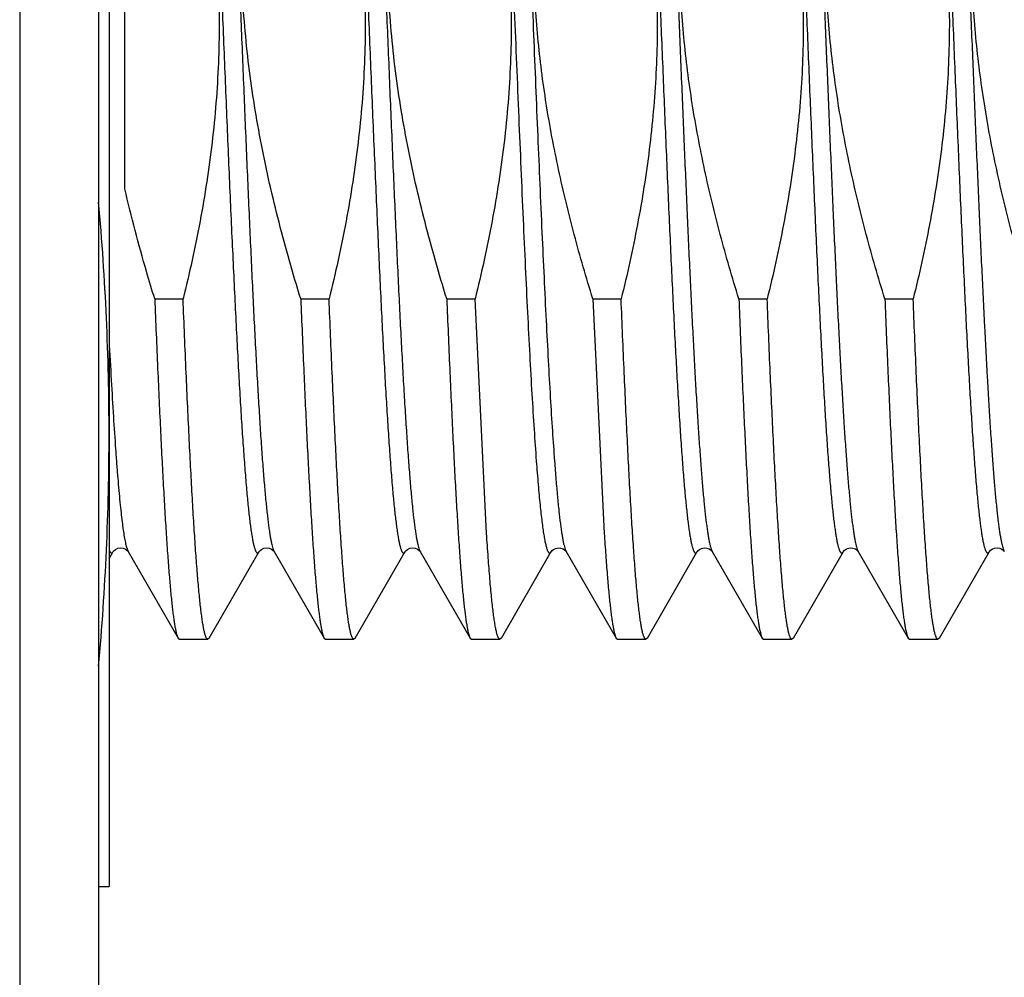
# Model space of a CAD drawing. Header units: inches. Extents: x 0.2 to 16.8, y 0.2 to 10.8.
# Tile 16 of 98: x 2.07 to 2.211, y 6.533 to 6.67. Entities that reach past the tile are written whole.
import ezdxf

# ---------------------------------------------------------------- set-up
doc = ezdxf.new("R2010")
doc.units = ezdxf.units.IN
doc.header["$LTSCALE"] = 0.935
doc.header["$MEASUREMENT"] = 0
doc.layers.get('0').update_dxf_attribs({"linetype": 'CONTINUOUS'})

msp = doc.modelspace()

# ---------------------------------------------------------------- linework, layer by layer
at = {"color": 7, "linetype": 'CONTINUOUS'}
for p, q in [((2.0702532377, 8.0764239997), (2.0702532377, 4.9744914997)), ((2.0815032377, 8.0659239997), (2.0815032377, 4.9744914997)), ((2.0830032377, 6.719554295), (2.0830032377, 6.5461914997)), ((2.0852532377, 6.6456668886), (2.0852532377, 6.7165012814)), ((2.0895183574, 6.6299748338), (2.093560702, 6.6299748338)), ((2.1103511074, 6.6299748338), (2.114393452, 6.6299748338)), ((2.1311838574, 6.6299748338), (2.135226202, 6.6299748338)), ((2.136858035, 6.5965346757), (2.135226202, 6.6299748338)), ((2.1520166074, 6.6299748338), (2.156058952, 6.6299748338)), ((2.1520166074, 6.6299748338), (2.1536484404, 6.5965346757)), ((2.1728493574, 6.6299748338), (2.176891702, 6.6299748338)), ((2.1936821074, 6.6299748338), (2.197724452, 6.6299748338)), ((2.0830032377, 6.5929082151), (2.0835969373, 6.5939340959)), ((2.0856925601, 6.5939875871), (2.0857283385, 6.5939340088)), ((2.0857282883, 6.5939340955), (2.0928549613, 6.5816169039)), ((2.0973030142, 6.5816169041), (2.1044296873, 6.5939340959)), ((2.1065253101, 6.5939875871), (2.1065610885, 6.5939340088)), ((2.1065610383, 6.5939340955), (2.1136877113, 6.5816169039)), ((2.1181357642, 6.5816169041), (2.1252624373, 6.5939340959)), ((2.1273580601, 6.5939875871), (2.1273938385, 6.5939340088)), ((2.1273937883, 6.5939340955), (2.1345204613, 6.5816169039)), ((2.1389685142, 6.5816169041), (2.1460951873, 6.5939340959)), ((2.1482265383, 6.5939340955), (2.1553532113, 6.5816169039)), ((2.1598012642, 6.5816169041), (2.1669279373, 6.5939340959)), ((2.1690592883, 6.5939340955), (2.1761859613, 6.5816169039)), ((2.1806340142, 6.5816169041), (2.1877606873, 6.5939340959)), ((2.1898920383, 6.5939340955), (2.1970187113, 6.5816169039)), ((2.2014667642, 6.5816169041), (2.2085934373, 6.5939340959)), ((2.210708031, 6.5939607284), (2.2107246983, 6.593934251)), ((2.0928549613, 6.5816169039), (2.0930578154, 6.5814414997)), ((2.0930578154, 6.5814414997), (2.09710016, 6.5814414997)), ((2.0973030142, 6.5816169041), (2.09710016, 6.5814414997)), ((2.1136877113, 6.5816169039), (2.1138905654, 6.5814414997)), ((2.1138905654, 6.5814414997), (2.11793291, 6.5814414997)), ((2.1181357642, 6.5816169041), (2.11793291, 6.5814414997)), ((2.1345204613, 6.5816169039), (2.1347233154, 6.5814414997)), ((2.1347233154, 6.5814414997), (2.13876566, 6.5814414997)), ((2.1389685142, 6.5816169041), (2.13876566, 6.5814414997)), ((2.1553532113, 6.5816169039), (2.1555560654, 6.5814414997)), ((2.1555560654, 6.5814414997), (2.15959841, 6.5814414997)), ((2.1598012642, 6.5816169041), (2.15959841, 6.5814414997)), ((2.1761859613, 6.5816169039), (2.1763888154, 6.5814414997)), ((2.1763888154, 6.5814414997), (2.18043116, 6.5814414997)), ((2.1806340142, 6.5816169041), (2.18043116, 6.5814414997)), ((2.1970187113, 6.5816169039), (2.1972215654, 6.5814414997)), ((2.1972215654, 6.5814414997), (2.20126391, 6.5814414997)), ((2.2014667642, 6.5816169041), (2.20126391, 6.5814414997)), ((2.0815032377, 6.5461914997), (2.0830032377, 6.5461914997))]:
    msp.add_line(p, q, dxfattribs=at)
at = {"color": 9, "linetype": 'CONTINUOUS'}
for p, q in [((2.0854815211, 6.5945849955), (2.0857060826, 6.5939742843)), ((2.1064272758, 6.5942312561), (2.1065610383, 6.5939341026)), ((2.2106513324, 6.5940809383), (2.2107246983, 6.5939342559))]:
    msp.add_line(p, q, dxfattribs=at)
at = {"color": 7, "linetype": 'CONTINUOUS'}
for points in [[(2.0835970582, 6.5939343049), (2.083626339, 6.5939789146), (2.0837225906, 6.5940917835), (2.0839185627, 6.5942525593), (2.0842310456, 6.5944078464), (2.0846139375, 6.5944814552), (2.0850056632, 6.5944353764), (2.0853513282, 6.5942875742)], [(2.0853513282, 6.5942875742), (2.0855748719, 6.5941189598), (2.0856925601, 6.5939875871)], [(2.1044298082, 6.5939343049), (2.104459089, 6.5939789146), (2.1045553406, 6.5940917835), (2.1047513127, 6.5942525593), (2.1050637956, 6.5944078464), (2.1054466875, 6.5944814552), (2.1058384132, 6.5944353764), (2.1061840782, 6.5942875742)], [(2.1061840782, 6.5942875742), (2.1064076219, 6.5941189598), (2.1065253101, 6.5939875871)], [(2.1252625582, 6.5939343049), (2.125291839, 6.5939789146), (2.1253880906, 6.5940917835), (2.1255840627, 6.5942525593), (2.1258965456, 6.5944078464), (2.1262794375, 6.5944814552), (2.1266711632, 6.5944353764), (2.1270168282, 6.5942875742)], [(2.1270168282, 6.5942875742), (2.1272403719, 6.5941189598), (2.1273580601, 6.5939875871)], [(2.1460952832, 6.5939342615), (2.1461189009, 6.5939708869), (2.1462073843, 6.5940779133), (2.1463949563, 6.5942376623), (2.1466995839, 6.5943971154), (2.1470753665, 6.5944794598), (2.1474559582, 6.5944475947), (2.1478061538, 6.5943125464), (2.1480490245, 6.5941411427), (2.1481762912, 6.5940066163), (2.148224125, 6.5939381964), (2.14822669, 6.5939338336)], [(2.1669280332, 6.5939342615), (2.1669516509, 6.5939708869), (2.1670401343, 6.5940779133), (2.1672277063, 6.5942376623), (2.1675323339, 6.5943971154), (2.1679081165, 6.5944794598), (2.1682887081, 6.5944475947), (2.1686389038, 6.5943125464), (2.1688817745, 6.5941411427), (2.1690090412, 6.5940066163), (2.169056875, 6.5939381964), (2.16905944, 6.5939338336)], [(2.1877607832, 6.5939342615), (2.1877844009, 6.5939708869), (2.1878728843, 6.5940779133), (2.1880604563, 6.5942376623), (2.1883650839, 6.5943971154), (2.1887408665, 6.5944794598), (2.1891214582, 6.5944475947), (2.1894716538, 6.5943125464), (2.1897145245, 6.5941411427), (2.1898417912, 6.5940066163), (2.189889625, 6.5939381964), (2.18989219, 6.5939338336)], [(2.2085932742, 6.5939338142), (2.20859685, 6.5939398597), (2.2086447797, 6.594008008), (2.2087670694, 6.5941376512), (2.2089960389, 6.5943025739), (2.2093284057, 6.5944386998), (2.2096985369, 6.5944817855), (2.210069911, 6.5944148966), (2.2103862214, 6.5942636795)], [(2.2103862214, 6.5942636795), (2.2105905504, 6.5941003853), (2.210691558, 6.593984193), (2.210708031, 6.5939607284)]]:
    msp.add_lwpolyline(points, dxfattribs=at)
for centre, radius, start, end in [((1.7068689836, 6.610368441), 0.3761355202, 0.0492108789, 5.0986937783), ((1.7068703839, 6.611014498), 0.376134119, 354.9015249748, 359.9507981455)]:
    msp.add_arc(centre, radius, start, end, dxfattribs=at)
at = {"color": 9, "linetype": 'CONTINUOUS'}
for centre, radius, start, end in [((2.0867819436, 6.5945425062), 0.0012166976, 207.841019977, 210.0033619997), ((2.1284428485, 6.5945399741), 0.0012114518, 207.9131293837, 210.0083054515)]:
    msp.add_arc(centre, radius, start, end, dxfattribs=at)
at = {"color": 7, "linetype": 'CONTINUOUS'}
for points, knots in [([(2.0904850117, 6.7195570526), (2.091591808, 6.715936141), (2.0936454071, 6.7086440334), (2.09570998, 6.6993997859), (2.0969951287, 6.6919355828), (2.0977610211, 6.6863063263), (2.0983158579, 6.6806522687), (2.098649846, 6.6749807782), (2.098757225, 6.6693004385), (2.0986368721, 6.6636203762), (2.0982923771, 6.6579495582), (2.0977316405, 6.652296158), (2.0969660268, 6.6466669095), (2.0956906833, 6.6392012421), (2.0944702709, 6.6336501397), (2.093560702, 6.6299748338)], [0, 0, 0, 0, 0.1249955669, 0.2499860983, 0.3124883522, 0.3749905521, 0.4374927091, 0.4999948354, 0.5624969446, 0.6249990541, 0.6875011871, 0.7500033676, 0.8125056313, 0.8750079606, 1, 1, 1, 1]), ([(2.1103511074, 6.6299748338), (2.109231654, 6.6335924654), (2.1071498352, 6.6408776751), (2.1050417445, 6.650113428), (2.103716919, 6.6575718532), (2.1029191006, 6.6631975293), (2.1023305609, 6.6688490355), (2.1019616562, 6.6745192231), (2.1018188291, 6.6801996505), (2.1019039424, 6.6858812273), (2.1022141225, 6.6915549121), (2.1027420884, 6.6972123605), (2.1034769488, 6.7028466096), (2.1047143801, 6.7103198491), (2.1059100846, 6.7158773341), (2.1068048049, 6.7195568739)], [0, 0, 0, 0, 0.124995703, 0.2499865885, 0.3124888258, 0.3749910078, 0.4374931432, 0.4999952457, 0.5624973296, 0.6249994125, 0.6875015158, 0.7500036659, 0.8125058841, 0.875008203, 1, 1, 1, 1]), ([(2.1113177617, 6.7195570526), (2.112424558, 6.715936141), (2.1144781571, 6.7086440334), (2.11654273, 6.6993997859), (2.1178278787, 6.6919355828), (2.118593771, 6.6863063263), (2.1191486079, 6.6806522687), (2.119482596, 6.6749807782), (2.119589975, 6.6693004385), (2.1194696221, 6.6636203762), (2.1191251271, 6.6579495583), (2.1185643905, 6.652296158), (2.1177987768, 6.6466669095), (2.1165234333, 6.6392012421), (2.1153030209, 6.6336501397), (2.114393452, 6.6299748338)], [0, 0, 0, 0, 0.1249955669, 0.2499860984, 0.3124883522, 0.3749905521, 0.4374927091, 0.4999948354, 0.5624969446, 0.6249990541, 0.687501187, 0.7500033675, 0.8125056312, 0.8750079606, 1, 1, 1, 1]), ([(2.1311838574, 6.6299748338), (2.130064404, 6.6335924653), (2.1279825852, 6.640877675), (2.1258744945, 6.6501134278), (2.1245496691, 6.657571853), (2.1237518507, 6.6631975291), (2.123163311, 6.6688490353), (2.1227944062, 6.6745192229), (2.1226515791, 6.6801996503), (2.1227366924, 6.6858812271), (2.1230468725, 6.6915549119), (2.1235748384, 6.6972123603), (2.1243096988, 6.7028466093), (2.1255471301, 6.7103198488), (2.1267428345, 6.7158773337), (2.1276375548, 6.7195568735)], [0, 0, 0, 0, 0.124995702, 0.2499865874, 0.3124888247, 0.374991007, 0.4374931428, 0.4999952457, 0.5624973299, 0.6249994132, 0.6875015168, 0.7500036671, 0.8125058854, 0.8750082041, 1, 1, 1, 1]), ([(2.1321505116, 6.719557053), (2.1332573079, 6.7159361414), (2.135310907, 6.7086440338), (2.13737548, 6.6993997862), (2.1386606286, 6.6919355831), (2.139426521, 6.6863063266), (2.1399813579, 6.680652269), (2.140315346, 6.6749807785), (2.140422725, 6.6693004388), (2.1403023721, 6.6636203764), (2.1399578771, 6.6579495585), (2.1393971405, 6.6522961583), (2.1386315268, 6.6466669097), (2.1373561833, 6.6392012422), (2.1361357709, 6.6336501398), (2.135226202, 6.6299748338)], [0, 0, 0, 0, 0.1249955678, 0.2499860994, 0.3124883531, 0.3749905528, 0.4374927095, 0.4999948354, 0.5624969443, 0.6249990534, 0.6875011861, 0.7500033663, 0.81250563, 0.8750079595, 1, 1, 1, 1]), ([(2.1541077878, 6.7157711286), (2.1551107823, 6.7122910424), (2.1564963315, 6.707034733), (2.1580494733, 6.699958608), (2.1590532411, 6.6946181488), (2.1598821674, 6.6892476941), (2.1605239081, 6.6838515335), (2.1609682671, 6.6784354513), (2.1612080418, 6.6730064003), (2.1612396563, 6.6675721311), (2.1610634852, 6.6621406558), (2.1606837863, 6.6567196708), (2.1601082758, 6.6513160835), (2.1593473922, 6.6459355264), (2.1581023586, 6.6387986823), (2.1569290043, 6.6334904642), (2.156058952, 6.6299748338)], [0, 0, 0, 0, 0.1249929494, 0.1874943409, 0.249995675, 0.3124969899, 0.3749982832, 0.437499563, 0.5000008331, 0.5625020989, 0.6250033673, 0.6875046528, 0.7500059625, 0.8125073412, 0.8750087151, 1, 1, 1, 1]), ([(2.1749378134, 6.7157805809), (2.1759410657, 6.7123001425), (2.1773269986, 6.7070432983), (2.1788806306, 6.6999664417), (2.1798847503, 6.694625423), (2.1807140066, 6.689254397), (2.1813560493, 6.683857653), (2.1818006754, 6.6784409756), (2.1820406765, 6.6730113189), (2.1820724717, 6.6675764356), (2.1818964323, 6.6621443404), (2.1815168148, 6.656722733), (2.1809413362, 6.6513185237), (2.1801804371, 6.6459373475), (2.1789353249, 6.6387996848), (2.1777618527, 6.633490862), (2.176891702, 6.6299748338)], [0, 0, 0, 0, 0.1249929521, 0.1874943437, 0.2499956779, 0.3124969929, 0.3749982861, 0.4374995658, 0.5000008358, 0.5625021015, 0.6250033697, 0.6875046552, 0.7500059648, 0.8125073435, 0.8750087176, 1, 1, 1, 1]), ([(2.195767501, 6.7157912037), (2.1967710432, 6.7123103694), (2.1986193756, 6.7053015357), (2.2004396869, 6.6964236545), (2.2015457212, 6.6892619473), (2.2021881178, 6.6838645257), (2.2026330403, 6.6784471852), (2.202873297, 6.6730168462), (2.2029052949, 6.6675812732), (2.2027294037, 6.6621484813), (2.2023498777, 6.6567261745), (2.2017744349, 6.651321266), (2.2010135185, 6.6459393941), (2.199768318, 6.6388008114), (2.1985947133, 6.6334913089), (2.197724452, 6.6299748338)], [0, 0, 0, 0, 0.124994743, 0.2499849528, 0.3124871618, 0.374989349, 0.4374915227, 0.4999936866, 0.5624958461, 0.6249980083, 0.6875001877, 0.7500023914, 0.8125046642, 0.8750069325, 1, 1, 1, 1]), ([(2.1520166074, 6.6299748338), (2.1510762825, 6.6330135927), (2.14930661, 6.6391263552), (2.1470563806, 6.6484032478), (2.145581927, 6.6562221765), (2.1446799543, 6.6625206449), (2.1441499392, 6.667263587), (2.1437730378, 6.6720211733), (2.1435539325, 6.6767886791), (2.1434951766, 6.6815608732), (2.14359697, 6.6863323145), (2.1438572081, 6.6910977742), (2.144409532, 6.6974363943), (2.1450461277, 6.7021687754), (2.1455584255, 6.7053079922)], [0, 0, 0, 0, 0.1249984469, 0.249994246, 0.3749872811, 0.4374898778, 0.4999925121, 0.5624951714, 0.6249978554, 0.687500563, 0.7500032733, 0.8125059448, 0.8750085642, 1, 1, 1, 1]), ([(2.1728493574, 6.6299748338), (2.1719090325, 6.6330135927), (2.17013936, 6.6391263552), (2.1678891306, 6.6484032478), (2.166414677, 6.6562221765), (2.1655127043, 6.6625206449), (2.1649826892, 6.6672635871), (2.1646057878, 6.6720211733), (2.1643866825, 6.6767886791), (2.1643279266, 6.6815608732), (2.16442972, 6.6863323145), (2.1646899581, 6.6910977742), (2.165242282, 6.6974363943), (2.1658788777, 6.7021687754), (2.1663911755, 6.7053079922)], [0, 0, 0, 0, 0.1249984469, 0.249994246, 0.3749872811, 0.4374898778, 0.4999925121, 0.5624951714, 0.6249978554, 0.687500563, 0.7500032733, 0.8125059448, 0.8750085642, 1, 1, 1, 1]), ([(2.1936821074, 6.6299748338), (2.1927417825, 6.6330135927), (2.19097211, 6.6391263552), (2.1887218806, 6.6484032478), (2.187247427, 6.6562221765), (2.1863454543, 6.6625206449), (2.1858154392, 6.6672635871), (2.1854385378, 6.6720211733), (2.1852194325, 6.6767886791), (2.1851606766, 6.6815608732), (2.18526247, 6.6863323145), (2.1855227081, 6.6910977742), (2.186075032, 6.6974363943), (2.1867116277, 6.7021687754), (2.1872239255, 6.7053079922)], [0, 0, 0, 0, 0.1249984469, 0.249994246, 0.3749872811, 0.4374898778, 0.4999925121, 0.5624951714, 0.6249978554, 0.687500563, 0.7500032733, 0.8125059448, 0.8750085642, 1, 1, 1, 1]), ([(2.2145148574, 6.6299748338), (2.2135745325, 6.6330135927), (2.21180486, 6.6391263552), (2.2095546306, 6.6484032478), (2.208080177, 6.6562221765), (2.2071782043, 6.6625206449), (2.2066481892, 6.667263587), (2.2062712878, 6.6720211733), (2.2060521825, 6.6767886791), (2.2059934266, 6.6815608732), (2.20609522, 6.6863323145), (2.2063554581, 6.6910977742), (2.206907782, 6.6974363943), (2.2075443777, 6.7021687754), (2.2080566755, 6.7053079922)], [0, 0, 0, 0, 0.1249984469, 0.249994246, 0.3749872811, 0.4374898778, 0.4999925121, 0.5624951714, 0.6249978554, 0.687500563, 0.7500032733, 0.8125059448, 0.8750085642, 1, 1, 1, 1]), ([(2.0895183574, 6.6299748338), (2.0891176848, 6.6312696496), (2.0875556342, 6.6364607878), (2.0861686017, 6.6417055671), (2.0852532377, 6.6456668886)], [0, 0, 0, 0, 0.250021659, 1, 1, 1, 1]), ([(2.0895183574, 6.6299748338), (2.0896522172, 6.6266592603), (2.0898551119, 6.6217918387), (2.0901385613, 6.6154519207), (2.0903463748, 6.6110388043), (2.0905540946, 6.6068793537), (2.0907617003, 6.6029900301), (2.0909691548, 6.5993862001), (2.0911764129, 6.5960821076), (2.0913833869, 6.5930907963), (2.091590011, 6.5904240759), (2.0917678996, 6.5884100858), (2.0919120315, 6.5869692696), (2.0920158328, 6.5860183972), (2.0921195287, 6.585155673), (2.0922230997, 6.5843819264), (2.0923264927, 6.5836979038), (2.0924296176, 6.5831042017), (2.092532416, 6.5826013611), (2.0926219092, 6.5822402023), (2.0926951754, 6.5819978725), (2.0927468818, 6.5818496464), (2.0927984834, 6.5817243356), (2.0928358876, 6.5816498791), (2.0928549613, 6.5816169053)], [0, 0, 0, 0, 0.2051315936, 0.3011584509, 0.3923170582, 0.4782469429, 0.5586105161, 0.6330919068, 0.7013992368, 0.7632657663, 0.8184514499, 0.8667446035, 0.888248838, 0.9079644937, 0.9258745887, 0.9419639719, 0.9562212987, 0.968637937, 0.9792110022, 0.9879444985, 0.9916267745, 0.9948579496, 0.9976451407, 1, 1, 1, 1]), ([(2.09710016, 6.5814414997), (2.0970908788, 6.5814414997), (2.0970717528, 6.5814438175), (2.0970435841, 6.5814540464), (2.0970156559, 6.5814708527), (2.0969763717, 6.5815038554), (2.096928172, 6.5815633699), (2.0968736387, 6.5816559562), (2.0968190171, 6.5817740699), (2.096764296, 6.5819178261), (2.0967094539, 6.5820873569), (2.0966317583, 6.5823638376), (2.09653685, 6.5827747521), (2.0964277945, 6.5833457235), (2.0963183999, 6.5840186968), (2.0962087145, 6.5847929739), (2.0960988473, 6.5856677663), (2.095988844, 6.586642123), (2.0958787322, 6.5877149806), (2.0957259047, 6.5893384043), (2.0955372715, 6.5916044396), (2.0953180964, 6.5946006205), (2.0950985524, 6.597955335), (2.0948787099, 6.6016536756), (2.0946586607, 6.6056792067), (2.0944384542, 6.6100140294), (2.0942181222, 6.6146388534), (2.093917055, 6.6213243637), (2.0937023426, 6.6264665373), (2.093560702, 6.6299748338)], [0, 0, 0, 0, 0.0005704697, 0.0011714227, 0.0018290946, 0.002563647, 0.0043150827, 0.0065008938, 0.0091571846, 0.0123033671, 0.0159505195, 0.0201053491, 0.0299522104, 0.0418599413, 0.0558298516, 0.0718550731, 0.089923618, 0.1100194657, 0.1321230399, 0.1562121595, 0.210243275, 0.2718825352, 0.340862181, 0.4168798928, 0.4996008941, 0.5886596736, 0.6836623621, 0.7841872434, 1, 1, 1, 1]), ([(2.1103511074, 6.6299748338), (2.1104849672, 6.6266592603), (2.1106878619, 6.6217918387), (2.1109713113, 6.6154519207), (2.1111791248, 6.6110388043), (2.1113868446, 6.6068793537), (2.1115944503, 6.6029900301), (2.1118019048, 6.5993862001), (2.1120091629, 6.5960821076), (2.1122161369, 6.5930907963), (2.112422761, 6.5904240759), (2.1126006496, 6.5884100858), (2.1127447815, 6.5869692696), (2.1128485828, 6.5860183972), (2.1129522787, 6.585155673), (2.1130558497, 6.5843819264), (2.1131592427, 6.5836979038), (2.1132623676, 6.5831042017), (2.113365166, 6.5826013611), (2.1134546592, 6.5822402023), (2.1135279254, 6.5819978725), (2.1135796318, 6.5818496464), (2.1136312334, 6.5817243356), (2.1136686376, 6.5816498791), (2.1136877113, 6.5816169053)], [0, 0, 0, 0, 0.2051315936, 0.3011584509, 0.3923170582, 0.4782469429, 0.5586105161, 0.6330919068, 0.7013992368, 0.7632657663, 0.8184514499, 0.8667446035, 0.888248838, 0.9079644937, 0.9258745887, 0.9419639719, 0.9562212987, 0.968637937, 0.9792110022, 0.9879444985, 0.9916267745, 0.9948579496, 0.9976451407, 1, 1, 1, 1]), ([(2.11793291, 6.5814414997), (2.1179236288, 6.5814414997), (2.1179045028, 6.5814438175), (2.1178763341, 6.5814540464), (2.1178484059, 6.5814708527), (2.1178091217, 6.5815038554), (2.117760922, 6.5815633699), (2.1177063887, 6.5816559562), (2.1176517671, 6.5817740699), (2.117597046, 6.5819178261), (2.1175422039, 6.5820873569), (2.1174645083, 6.5823638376), (2.1173696, 6.5827747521), (2.1172605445, 6.5833457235), (2.1171511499, 6.5840186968), (2.1170414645, 6.5847929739), (2.1169315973, 6.5856677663), (2.116821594, 6.586642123), (2.1167114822, 6.5877149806), (2.1165586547, 6.5893384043), (2.1163700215, 6.5916044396), (2.1161508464, 6.5946006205), (2.1159313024, 6.597955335), (2.1157114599, 6.6016536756), (2.1154914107, 6.6056792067), (2.1152712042, 6.6100140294), (2.1150508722, 6.6146388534), (2.114749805, 6.6213243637), (2.1145350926, 6.6264665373), (2.114393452, 6.6299748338)], [0, 0, 0, 0, 0.0005704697, 0.0011714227, 0.0018290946, 0.002563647, 0.0043150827, 0.0065008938, 0.0091571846, 0.0123033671, 0.0159505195, 0.0201053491, 0.0299522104, 0.0418599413, 0.0558298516, 0.0718550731, 0.089923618, 0.1100194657, 0.1321230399, 0.1562121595, 0.210243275, 0.2718825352, 0.340862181, 0.4168798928, 0.4996008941, 0.5886596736, 0.6836623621, 0.7841872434, 1, 1, 1, 1]), ([(2.1311838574, 6.6299748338), (2.1313177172, 6.6266592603), (2.1315206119, 6.6217918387), (2.1318040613, 6.6154519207), (2.1320118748, 6.6110388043), (2.1322195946, 6.6068793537), (2.1324272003, 6.6029900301), (2.1326346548, 6.5993862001), (2.1328419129, 6.5960821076), (2.1330488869, 6.5930907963), (2.133255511, 6.5904240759), (2.1334333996, 6.5884100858), (2.1335775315, 6.5869692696), (2.1336813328, 6.5860183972), (2.1337850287, 6.585155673), (2.1338885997, 6.5843819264), (2.1339919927, 6.5836979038), (2.1340951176, 6.5831042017), (2.134197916, 6.5826013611), (2.1342874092, 6.5822402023), (2.1343606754, 6.5819978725), (2.1344123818, 6.5818496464), (2.1344639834, 6.5817243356), (2.1345013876, 6.5816498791), (2.1345204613, 6.5816169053)], [0, 0, 0, 0, 0.2051315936, 0.3011584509, 0.3923170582, 0.4782469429, 0.5586105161, 0.6330919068, 0.7013992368, 0.7632657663, 0.8184514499, 0.8667446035, 0.888248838, 0.9079644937, 0.9258745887, 0.9419639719, 0.9562212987, 0.968637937, 0.9792110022, 0.9879444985, 0.9916267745, 0.9948579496, 0.9976451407, 1, 1, 1, 1]), ([(2.15959841, 6.5814414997), (2.1595891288, 6.5814414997), (2.1595700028, 6.5814438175), (2.1595418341, 6.5814540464), (2.1595139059, 6.5814708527), (2.1594746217, 6.5815038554), (2.159426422, 6.5815633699), (2.1593718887, 6.5816559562), (2.1593172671, 6.5817740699), (2.159262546, 6.5819178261), (2.1592077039, 6.5820873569), (2.1591300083, 6.5823638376), (2.1590351, 6.5827747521), (2.1589260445, 6.5833457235), (2.1588166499, 6.5840186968), (2.1587069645, 6.5847929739), (2.1585970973, 6.5856677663), (2.158487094, 6.586642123), (2.1583769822, 6.5877149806), (2.1582241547, 6.5893384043), (2.1580355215, 6.5916044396), (2.1578163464, 6.5946006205), (2.1575968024, 6.597955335), (2.1573769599, 6.6016536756), (2.1571569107, 6.6056792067), (2.1569367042, 6.6100140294), (2.1567163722, 6.6146388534), (2.156415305, 6.6213243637), (2.1562005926, 6.6264665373), (2.156058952, 6.6299748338)], [0, 0, 0, 0, 0.0005704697, 0.0011714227, 0.0018290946, 0.002563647, 0.0043150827, 0.0065008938, 0.0091571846, 0.0123033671, 0.0159505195, 0.0201053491, 0.0299522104, 0.0418599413, 0.0558298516, 0.0718550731, 0.089923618, 0.1100194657, 0.1321230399, 0.1562121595, 0.210243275, 0.2718825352, 0.340862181, 0.4168798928, 0.4996008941, 0.5886596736, 0.6836623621, 0.7841872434, 1, 1, 1, 1]), ([(2.1728493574, 6.6299748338), (2.1729832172, 6.6266592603), (2.1731861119, 6.6217918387), (2.1734695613, 6.6154519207), (2.1736773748, 6.6110388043), (2.1738850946, 6.6068793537), (2.1740927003, 6.6029900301), (2.1743001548, 6.5993862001), (2.1745074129, 6.5960821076), (2.1747143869, 6.5930907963), (2.174921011, 6.5904240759), (2.1750988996, 6.5884100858), (2.1752430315, 6.5869692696), (2.1753468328, 6.5860183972), (2.1754505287, 6.585155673), (2.1755540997, 6.5843819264), (2.1756574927, 6.5836979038), (2.1757606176, 6.5831042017), (2.175863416, 6.5826013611), (2.1759529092, 6.5822402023), (2.1760261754, 6.5819978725), (2.1760778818, 6.5818496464), (2.1761294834, 6.5817243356), (2.1761668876, 6.5816498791), (2.1761859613, 6.5816169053)], [0, 0, 0, 0, 0.2051315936, 0.3011584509, 0.3923170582, 0.4782469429, 0.5586105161, 0.6330919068, 0.7013992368, 0.7632657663, 0.8184514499, 0.8667446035, 0.888248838, 0.9079644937, 0.9258745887, 0.9419639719, 0.9562212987, 0.968637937, 0.9792110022, 0.9879444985, 0.9916267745, 0.9948579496, 0.9976451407, 1, 1, 1, 1]), ([(2.18043116, 6.5814414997), (2.1804218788, 6.5814414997), (2.1804027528, 6.5814438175), (2.1803745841, 6.5814540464), (2.1803466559, 6.5814708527), (2.1803073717, 6.5815038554), (2.180259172, 6.5815633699), (2.1802046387, 6.5816559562), (2.1801500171, 6.5817740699), (2.180095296, 6.5819178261), (2.1800404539, 6.5820873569), (2.1799627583, 6.5823638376), (2.17986785, 6.5827747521), (2.1797587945, 6.5833457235), (2.1796493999, 6.5840186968), (2.1795397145, 6.5847929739), (2.1794298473, 6.5856677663), (2.179319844, 6.586642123), (2.1792097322, 6.5877149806), (2.1790569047, 6.5893384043), (2.1788682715, 6.5916044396), (2.1786490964, 6.5946006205), (2.1784295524, 6.597955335), (2.1782097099, 6.6016536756), (2.1779896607, 6.6056792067), (2.1777694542, 6.6100140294), (2.1775491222, 6.6146388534), (2.177248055, 6.6213243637), (2.1770333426, 6.6264665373), (2.176891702, 6.6299748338)], [0, 0, 0, 0, 0.0005704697, 0.0011714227, 0.0018290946, 0.002563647, 0.0043150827, 0.0065008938, 0.0091571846, 0.0123033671, 0.0159505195, 0.0201053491, 0.0299522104, 0.0418599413, 0.0558298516, 0.0718550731, 0.089923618, 0.1100194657, 0.1321230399, 0.1562121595, 0.210243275, 0.2718825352, 0.340862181, 0.4168798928, 0.4996008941, 0.5886596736, 0.6836623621, 0.7841872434, 1, 1, 1, 1]), ([(2.1936821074, 6.6299748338), (2.1938159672, 6.6266592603), (2.1940188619, 6.6217918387), (2.1943023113, 6.6154519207), (2.1945101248, 6.6110388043), (2.1947178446, 6.6068793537), (2.1949254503, 6.6029900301), (2.1951329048, 6.5993862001), (2.1953401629, 6.5960821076), (2.1955471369, 6.5930907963), (2.195753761, 6.5904240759), (2.1959316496, 6.5884100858), (2.1960757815, 6.5869692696), (2.1961795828, 6.5860183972), (2.1962832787, 6.585155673), (2.1963868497, 6.5843819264), (2.1964902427, 6.5836979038), (2.1965933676, 6.5831042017), (2.196696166, 6.5826013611), (2.1967856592, 6.5822402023), (2.1968589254, 6.5819978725), (2.1969106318, 6.5818496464), (2.1969622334, 6.5817243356), (2.1969996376, 6.5816498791), (2.1970187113, 6.5816169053)], [0, 0, 0, 0, 0.2051315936, 0.3011584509, 0.3923170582, 0.4782469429, 0.5586105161, 0.6330919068, 0.7013992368, 0.7632657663, 0.8184514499, 0.8667446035, 0.888248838, 0.9079644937, 0.9258745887, 0.9419639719, 0.9562212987, 0.968637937, 0.9792110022, 0.9879444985, 0.9916267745, 0.9948579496, 0.9976451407, 1, 1, 1, 1]), ([(2.20126391, 6.5814414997), (2.2012546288, 6.5814414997), (2.2012355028, 6.5814438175), (2.2012073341, 6.5814540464), (2.2011794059, 6.5814708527), (2.2011401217, 6.5815038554), (2.201091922, 6.5815633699), (2.2010373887, 6.5816559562), (2.2009827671, 6.5817740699), (2.200928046, 6.5819178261), (2.2008732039, 6.5820873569), (2.2007955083, 6.5823638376), (2.2007006, 6.5827747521), (2.2005915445, 6.5833457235), (2.2004821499, 6.5840186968), (2.2003724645, 6.5847929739), (2.2002625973, 6.5856677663), (2.200152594, 6.586642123), (2.2000424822, 6.5877149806), (2.1998896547, 6.5893384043), (2.1997010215, 6.5916044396), (2.1994818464, 6.5946006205), (2.1992623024, 6.597955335), (2.1990424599, 6.6016536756), (2.1988224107, 6.6056792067), (2.1986022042, 6.6100140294), (2.1983818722, 6.6146388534), (2.198080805, 6.6213243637), (2.1978660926, 6.6264665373), (2.197724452, 6.6299748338)], [0, 0, 0, 0, 0.0005704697, 0.0011714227, 0.0018290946, 0.002563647, 0.0043150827, 0.0065008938, 0.0091571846, 0.0123033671, 0.0159505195, 0.0201053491, 0.0299522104, 0.0418599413, 0.0558298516, 0.0718550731, 0.089923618, 0.1100194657, 0.1321230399, 0.1562121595, 0.210243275, 0.2718825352, 0.340862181, 0.4168798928, 0.4996008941, 0.5886596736, 0.6836623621, 0.7841872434, 1, 1, 1, 1]), ([(2.13876566, 6.5814415), (2.1387556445, 6.5814414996), (2.1387349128, 6.581444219), (2.1387044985, 6.5814561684), (2.1386744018, 6.5814757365), (2.1386319, 6.5815142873), (2.138579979, 6.5815835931), (2.1385213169, 6.5816910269), (2.1384625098, 6.5818281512), (2.1384035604, 6.581995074), (2.1383444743, 6.5821919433), (2.1382852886, 6.5824187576), (2.1382260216, 6.5826754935), (2.1381430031, 6.5830767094), (2.1380409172, 6.5836529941), (2.1379229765, 6.5844337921), (2.1378047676, 6.5853318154), (2.1376863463, 6.5863459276), (2.1375677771, 6.5874748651), (2.137449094, 6.5887171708), (2.137284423, 6.5905950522), (2.1370811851, 6.5932129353), (2.1369330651, 6.5953803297), (2.136858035, 6.5965346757)], [0, 0, 0, 0, 0.001960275, 0.0040415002, 0.0063455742, 0.0089482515, 0.0152364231, 0.0231703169, 0.0328717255, 0.0444042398, 0.057803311, 0.0730898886, 0.0902764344, 0.1093688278, 0.153275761, 0.2048040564, 0.263913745, 0.330548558, 0.4046341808, 0.4860859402, 0.5748025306, 0.7735892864, 1, 1, 1, 1]), ([(2.1536484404, 6.5965346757), (2.1537159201, 6.5954964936), (2.1538494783, 6.5935324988), (2.1540606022, 6.5907598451), (2.1542423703, 6.5886658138), (2.1543896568, 6.5871679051), (2.1544957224, 6.5861796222), (2.1546016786, 6.5852832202), (2.1547075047, 6.5844795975), (2.1548131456, 6.5837695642), (2.1549185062, 6.5831537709), (2.1550235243, 6.5826328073), (2.1551149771, 6.5822590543), (2.1551898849, 6.5820086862), (2.1552427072, 6.5818559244), (2.1552954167, 6.5817270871), (2.1553336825, 6.5816506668), (2.1553532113, 6.5816169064)], [0, 0, 0, 0, 0.2074069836, 0.3924389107, 0.5543452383, 0.626426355, 0.6924964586, 0.7524959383, 0.8063714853, 0.8540824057, 0.8955972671, 0.9309042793, 0.9600146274, 0.9722636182, 0.9829923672, 0.9922246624, 1, 1, 1, 1])]:
    msp.add_open_spline(points, degree=3, knots=knots, dxfattribs=at)
at = {"color": 9, "linetype": 'CONTINUOUS'}
for points, knots in [([(2.0970774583, 6.7195781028), (2.0972370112, 6.7162912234), (2.0975516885, 6.7094965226), (2.0980062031, 6.6990399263), (2.0984611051, 6.6881260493), (2.0989162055, 6.6769641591), (2.0993713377, 6.665768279), (2.0997535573, 6.6565143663), (2.1000616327, 6.6492553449), (2.1002907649, 6.6439804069), (2.1005198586, 6.638855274), (2.1007489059, 6.633904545), (2.1009778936, 6.6291519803), (2.1012068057, 6.6246203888), (2.1014356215, 6.6203315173), (2.1016643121, 6.6163059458), (2.1018928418, 6.6125629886), (2.102121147, 6.6091205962), (2.102349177, 6.6059952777), (2.1025445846, 6.6035964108), (2.1027024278, 6.6018471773), (2.1028169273, 6.6006659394), (2.1029313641, 6.5995741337), (2.1030457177, 6.5985730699), (2.1031599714, 6.5976639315), (2.1032740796, 6.5968477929), (2.1033880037, 6.5961256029), (2.1035016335, 6.5954981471), (2.1036149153, 6.5949661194), (2.1037135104, 6.5945836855), (2.1037941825, 6.5943268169), (2.1038511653, 6.594169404), (2.1039080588, 6.5940361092), (2.1039648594, 6.5939268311), (2.1040217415, 6.5938413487), (2.1040789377, 6.5937793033), (2.1041301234, 6.5937459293), (2.1041706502, 6.5937338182), (2.1042000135, 6.5937314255), (2.104229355, 6.5937354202), (2.1042699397, 6.5937497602), (2.1043209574, 6.5937858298), (2.1043780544, 6.5938507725), (2.1044122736, 6.5939040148), (2.1044296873, 6.5939341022)], [0, 0, 0, 0, 0.0780103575, 0.1612470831, 0.248117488, 0.3369587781, 0.4260701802, 0.5137457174, 0.5565185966, 0.5983070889, 0.6389110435, 0.678136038, 0.7157943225, 0.751705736, 0.7856985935, 0.8176105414, 0.8472893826, 0.8745938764, 0.8993945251, 0.9215743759, 0.9316485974, 0.9410300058, 0.9497077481, 0.9576723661, 0.9649150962, 0.9714287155, 0.9772070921, 0.9822459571, 0.9865431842, 0.9900999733, 0.9916029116, 0.9929242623, 0.9940670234, 0.9950361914, 0.9958401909, 0.9964940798, 0.9970261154, 0.9972625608, 0.9974902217, 0.9977191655, 0.9979592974, 0.9985043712, 0.9991759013, 1, 1, 1, 1]), ([(2.0996755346, 6.7195781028), (2.0998216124, 6.7165688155), (2.1001103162, 6.7103593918), (2.1005283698, 6.7008103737), (2.1009467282, 6.6908469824), (2.1013652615, 6.680630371), (2.1017838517, 6.6703257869), (2.1022023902, 6.6600999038), (2.1026207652, 6.6501181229), (2.1030388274, 6.6405418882), (2.1034564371, 6.6315260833), (2.1038122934, 6.6244306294), (2.1041000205, 6.6191431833), (2.104310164, 6.615507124), (2.1045201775, 6.6121126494), (2.1047300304, 6.6089734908), (2.1049396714, 6.6061023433), (2.1051490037, 6.6035108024), (2.1053579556, 6.6012093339), (2.1055380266, 6.5994776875), (2.1056840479, 6.5982446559), (2.1057890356, 6.5974355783), (2.1058939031, 6.5967051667), (2.105998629, 6.5960541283), (2.1061031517, 6.5954830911), (2.1062073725, 6.5949925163), (2.106311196, 6.5945828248), (2.1063876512, 6.5943388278), (2.1064272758, 6.5942312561)], [0, 0, 0, 0, 0.0719729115, 0.1484955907, 0.2283329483, 0.310196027, 0.3927628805, 0.4747001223, 0.554684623, 0.6314249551, 0.7036825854, 0.7702920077, 0.8011391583, 0.8301800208, 0.8572978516, 0.882383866, 0.9053377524, 0.9260681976, 0.9444934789, 0.9605422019, 0.9676562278, 0.9741544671, 0.9800316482, 0.985283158, 0.9899059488, 0.9938984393, 0.9972614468, 1, 1, 1, 1]), ([(2.1179103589, 6.7195750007), (2.1180699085, 6.7162881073), (2.118384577, 6.7094934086), (2.1188390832, 6.6990368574), (2.1192939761, 6.688123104), (2.1197490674, 6.6769614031), (2.1202041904, 6.6657657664), (2.1205864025, 6.6565120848), (2.120894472, 6.649253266), (2.1211235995, 6.6439784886), (2.1213526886, 6.6388535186), (2.1215817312, 6.6339029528), (2.1218107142, 6.6291505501), (2.1220396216, 6.624619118), (2.1222684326, 6.6203304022), (2.1224971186, 6.616304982), (2.1227256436, 6.6125621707), (2.1229539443, 6.6091199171), (2.123181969, 6.6059947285), (2.1233773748, 6.6035959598), (2.1235352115, 6.6018468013), (2.1236497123, 6.6006656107), (2.1237641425, 6.5995738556), (2.1238784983, 6.5985728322), (2.1239927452, 6.5976637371), (2.124106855, 6.5968476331), (2.1242207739, 6.5961254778), (2.1243344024, 6.5954980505), (2.1244476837, 6.594966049), (2.1245462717, 6.5945836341), (2.1246269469, 6.5943267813), (2.124683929, 6.5941693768), (2.1247408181, 6.5940360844), (2.1247976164, 6.5939268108), (2.1248545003, 6.5938413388), (2.1249116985, 6.5937793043), (2.1249628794, 6.593745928), (2.1250034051, 6.5937338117), (2.1250327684, 6.5937314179), (2.1250621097, 6.5937354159), (2.1251026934, 6.5937497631), (2.1251537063, 6.5937858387), (2.1252108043, 6.5938507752), (2.1252450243, 6.5939040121), (2.1252624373, 6.5939340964)], [0, 0, 0, 0, 0.078012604, 0.1612509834, 0.2481225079, 0.3369644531, 0.426076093, 0.513751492, 0.5565241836, 0.598312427, 0.6389160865, 0.6781407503, 0.7157986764, 0.7517097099, 0.7857021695, 0.8176137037, 0.8472921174, 0.8745961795, 0.8993964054, 0.9215758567, 0.9316499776, 0.9410311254, 0.9497088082, 0.9576731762, 0.9649158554, 0.9714292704, 0.9772075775, 0.9822463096, 0.9865434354, 0.9901001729, 0.9916030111, 0.9929243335, 0.9940671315, 0.9950362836, 0.9958402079, 0.9964940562, 0.9970261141, 0.9972625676, 0.99749023, 0.9977191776, 0.9979593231, 0.998504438, 0.999175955, 1, 1, 1, 1]), ([(2.1205084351, 6.7195750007), (2.1206570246, 6.7165138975), (2.1209505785, 6.7101953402), (2.1213754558, 6.7004770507), (2.1218006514, 6.690336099), (2.1222260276, 6.6799419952), (2.1226514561, 6.6694684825), (2.123076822, 6.6590906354), (2.1235019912, 6.6489819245), (2.1239268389, 6.6393113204), (2.1242874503, 6.6316006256), (2.1245785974, 6.6257717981), (2.1247923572, 6.6216980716), (2.1250060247, 6.61784813), (2.125219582, 6.614238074), (2.1254329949, 6.6108829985), (2.1256462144, 6.6077969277), (2.1258591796, 6.6049927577), (2.1260717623, 6.6024821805), (2.1262838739, 6.6002756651), (2.1264671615, 6.5986319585), (2.1266161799, 6.5974763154), (2.1267227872, 6.5967302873), (2.1268292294, 6.5960662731), (2.1269354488, 6.5954849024), (2.1270413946, 6.5949867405), (2.1271333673, 6.5946247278), (2.1272083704, 6.5943778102), (2.127261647, 6.5942233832), (2.1273148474, 6.5940900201), (2.1273529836, 6.5940093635), (2.127372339, 6.5939728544)], [0, 0, 0, 0, 0.0730499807, 0.1507704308, 0.2318650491, 0.3149807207, 0.3987303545, 0.4817162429, 0.5625534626, 0.639893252, 0.7124457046, 0.7465450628, 0.7790015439, 0.8096799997, 0.8384528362, 0.8652005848, 0.8898124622, 0.9121869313, 0.9322322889, 0.9498673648, 0.96502237, 0.9716516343, 0.9776405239, 0.9829845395, 0.9876801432, 0.9917258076, 0.9951224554, 0.9965789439, 0.9978757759, 0.9990150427, 1, 1, 1, 1]), ([(2.1389413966, 6.7154131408), (2.1390484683, 6.7131256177), (2.1392613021, 6.7084512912), (2.1396830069, 6.6987914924), (2.140202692, 6.6863001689), (2.1408182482, 6.6711253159), (2.1414336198, 6.6560952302), (2.1419553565, 6.6439044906), (2.1423792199, 6.6346251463), (2.1426905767, 6.6281674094), (2.1430016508, 6.62212918), (2.1433123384, 6.6165643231), (2.1436224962, 6.6115224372), (2.1438423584, 6.6083419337), (2.1439541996, 6.6068468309)], [0, 0, 0, 0, 0.0632110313, 0.129157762, 0.2668907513, 0.4083037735, 0.5483697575, 0.6821098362, 0.7451090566, 0.8047719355, 0.8605678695, 0.9120013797, 0.9586157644, 1, 1, 1, 1]), ([(2.1598582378, 6.7136038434), (2.1600103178, 6.7103090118), (2.1603109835, 6.703550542), (2.1607486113, 6.6932207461), (2.1611864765, 6.6825712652), (2.1616244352, 6.67179093), (2.1620623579, 6.661070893), (2.1624306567, 6.6522615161), (2.1627274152, 6.6453866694), (2.1629477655, 6.6404137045), (2.1631680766, 6.6355950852), (2.1633883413, 6.6309521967), (2.163608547, 6.6265056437), (2.1638286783, 6.6222751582), (2.1640487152, 6.6182795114), (2.1642686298, 6.6145364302), (2.1644883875, 6.6110625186), (2.1647079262, 6.6078731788), (2.1649271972, 6.6049825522), (2.1651151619, 6.6027667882), (2.1652670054, 6.6011532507), (2.1653771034, 6.6000651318), (2.1654871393, 6.5990603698), (2.1655970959, 6.5981400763), (2.1657069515, 6.5973052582), (2.1658166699, 6.5965568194), (2.1659262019, 6.5958955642), (2.1660354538, 6.5953221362), (2.1661443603, 6.5948371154), (2.166239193, 6.5944894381), (2.1663168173, 6.5942568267), (2.1663716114, 6.5941148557), (2.166426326, 6.5939951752), (2.1664809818, 6.5938976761), (2.1665357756, 6.5938221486), (2.1665910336, 6.593768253), (2.1666403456, 6.5937408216), (2.1666790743, 6.5937323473), (2.1667171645, 6.5937319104), (2.1667669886, 6.5937478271), (2.1668230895, 6.5937898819), (2.16687809, 6.5938534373), (2.1669111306, 6.5939050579), (2.1669279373, 6.593934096)], [0, 0, 0, 0, 0.0820690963, 0.1683299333, 0.2572558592, 0.3472727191, 0.4367868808, 0.5242136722, 0.5666585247, 0.6080056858, 0.6480720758, 0.6866803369, 0.7236596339, 0.7588464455, 0.7920853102, 0.8232295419, 0.852141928, 0.8786954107, 0.9027737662, 0.9242723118, 0.9340247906, 0.9430988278, 0.9514848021, 0.9591743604, 0.9661599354, 0.972435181, 0.9779951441, 0.9828363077, 0.9869577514, 0.990361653, 0.9917972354, 0.9930577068, 0.9941464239, 0.9950689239, 0.9958346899, 0.9964605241, 0.9969772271, 0.9972114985, 0.9974405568, 0.9979184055, 0.9984791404, 0.9991651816, 1, 1, 1, 1]), ([(2.1806917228, 6.7135879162), (2.1808437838, 6.7102931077), (2.1811444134, 6.7035348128), (2.1815819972, 6.6932054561), (2.1820198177, 6.6825567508), (2.1824577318, 6.6717774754), (2.1828956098, 6.6610587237), (2.1832638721, 6.6522505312), (2.183560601, 6.6453766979), (2.1837809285, 6.6404045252), (2.1840012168, 6.6355867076), (2.1842214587, 6.6309446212), (2.1844416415, 6.6264988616), (2.1846617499, 6.6222691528), (2.1848817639, 6.6182742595), (2.1851016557, 6.614531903), (2.1853213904, 6.6110586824), (2.1855409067, 6.6078699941), (2.1857601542, 6.6049799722), (2.185948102, 6.6027646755), (2.1860999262, 6.6011514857), (2.1862100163, 6.6000636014), (2.1863200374, 6.5990590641), (2.1864299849, 6.5981389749), (2.1865398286, 6.597304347), (2.1866495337, 6.5965560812), (2.1867590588, 6.5958949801), (2.1868682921, 6.5953216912), (2.1869771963, 6.5948367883), (2.1870720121, 6.5944891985), (2.1871496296, 6.594256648), (2.1872044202, 6.5941147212), (2.1872591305, 6.5939950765), (2.1873137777, 6.5938976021), (2.1873685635, 6.5938220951), (2.1874238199, 6.5937682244), (2.1874731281, 6.5937408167), (2.1875118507, 6.5937323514), (2.1875499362, 6.5937319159), (2.1875997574, 6.593747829), (2.1876558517, 6.5937898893), (2.1877108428, 6.5938534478), (2.1877438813, 6.5939050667), (2.1877606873, 6.5939341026)], [0, 0, 0, 0, 0.0820793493, 0.1683478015, 0.2572789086, 0.3472987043, 0.4368138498, 0.5242400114, 0.5666840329, 0.6080300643, 0.6480950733, 0.6867017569, 0.7236793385, 0.7588643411, 0.7921013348, 0.8232436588, 0.8521541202, 0.8787056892, 0.90278219, 0.9242789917, 0.9340307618, 0.9431039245, 0.9514892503, 0.9591780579, 0.966163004, 0.9724376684, 0.9779970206, 0.9828377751, 0.9869586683, 0.9903622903, 0.9917976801, 0.9930579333, 0.9941465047, 0.9950689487, 0.995834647, 0.9964603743, 0.9969770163, 0.9972112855, 0.9974403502, 0.9979182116, 0.9984789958, 0.9991651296, 1, 1, 1, 1]), ([(2.2015231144, 6.7136173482), (2.2016752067, 6.7103225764), (2.2019758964, 6.7035641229), (2.2024135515, 6.6932342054), (2.2028514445, 6.6825843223), (2.2032894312, 6.6718033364), (2.2037273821, 6.6610824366), (2.2040957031, 6.6522722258), (2.2043924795, 6.6453966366), (2.2046128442, 6.6404230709), (2.2048331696, 6.635603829), (2.2050534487, 6.6309603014), (2.2052736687, 6.6265130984), (2.2054938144, 6.6222819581), (2.2057138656, 6.6182856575), (2.2059337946, 6.6145419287), (2.2061535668, 6.6110673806), (2.20637312, 6.6078774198), (2.2065924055, 6.6049861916), (2.2067803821, 6.60276994), (2.2069322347, 6.6011560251), (2.2070423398, 6.6000676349), (2.2071523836, 6.5990626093), (2.2072623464, 6.598142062), (2.2073722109, 6.5973069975), (2.2074819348, 6.5965583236), (2.2075914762, 6.5958968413), (2.2077007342, 6.5953231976), (2.2078096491, 6.5948379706), (2.2079044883, 6.5944901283), (2.2079821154, 6.5942573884), (2.2080369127, 6.5941153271), (2.2080916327, 6.5939955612), (2.2081462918, 6.5938979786), (2.2082010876, 6.5938223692), (2.2082563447, 6.5937683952), (2.2083056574, 6.5937408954), (2.2083443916, 6.5937323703), (2.208382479, 6.5937318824), (2.2084323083, 6.5937477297), (2.2084884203, 6.5937897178), (2.2085434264, 6.5938532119), (2.2085764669, 6.5939047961), (2.2085932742, 6.5939338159)], [0, 0, 0, 0, 0.0820586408, 0.1683111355, 0.257230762, 0.3472432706, 0.4367549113, 0.5241808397, 0.5666258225, 0.6079734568, 0.6480406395, 0.68664999, 0.7236306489, 0.7588190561, 0.7920597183, 0.8232059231, 0.8521204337, 0.8786761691, 0.902756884, 0.9242578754, 0.9340116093, 0.9430869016, 0.9514741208, 0.9591649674, 0.9661517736, 0.9724283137, 0.9779895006, 0.9828319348, 0.9869545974, 0.9903597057, 0.991795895, 0.9930569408, 0.9941461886, 0.9950692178, 0.9958354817, 0.9964617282, 0.9969786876, 0.9972130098, 0.9974420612, 0.997919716, 0.9984800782, 0.9991656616, 1, 1, 1, 1]), ([(2.1417647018, 6.7105122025), (2.1419717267, 6.7059289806), (2.1423777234, 6.6965285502), (2.1429662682, 6.6822331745), (2.1435550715, 6.6677090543), (2.1441436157, 6.653427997), (2.144642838, 6.6418907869), (2.1450480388, 6.633129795), (2.1453455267, 6.6270371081), (2.1456427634, 6.621336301), (2.1459396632, 6.6160737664), (2.1462361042, 6.6112922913), (2.1464457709, 6.6082705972), (2.1465522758, 6.6068468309)], [0, 0, 0, 0, 0.1326252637, 0.2719971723, 0.4135957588, 0.5528282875, 0.6851793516, 0.7474208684, 0.8063584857, 0.8615141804, 0.9124412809, 0.958727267, 1, 1, 1, 1]), ([(2.1626770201, 6.708740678), (2.1628132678, 6.705690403), (2.1630833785, 6.6994721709), (2.1634792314, 6.6900138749), (2.1638752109, 6.6803413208), (2.1642712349, 6.670594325), (2.1646672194, 6.6609137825), (2.1650630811, 6.6514396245), (2.1654587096, 6.6423087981), (2.1658540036, 6.6336532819), (2.1661900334, 6.6267951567), (2.1664612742, 6.6216396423), (2.1666600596, 6.618054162), (2.1668587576, 6.6146753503), (2.167057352, 6.6115154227), (2.1672558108, 6.6085858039), (2.167454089, 6.6058970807), (2.1676521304, 6.6034589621), (2.1678498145, 6.6012802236), (2.1680470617, 6.5993687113), (2.1682175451, 6.5979467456), (2.168356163, 6.5969483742), (2.1684552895, 6.5963046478), (2.1685542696, 6.5957322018), (2.1686530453, 6.5952314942), (2.1687515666, 6.5948029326), (2.1688371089, 6.5944919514), (2.1689068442, 6.5942802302), (2.1689563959, 6.5941479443), (2.1690058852, 6.5940338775), (2.1690413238, 6.5939651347), (2.1690592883, 6.5939340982)], [0, 0, 0, 0, 0.0796108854, 0.1622843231, 0.2468274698, 0.3320202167, 0.4166330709, 0.4994449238, 0.5792609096, 0.6549296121, 0.7253601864, 0.7582907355, 0.789538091, 0.8189899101, 0.8465404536, 0.8720909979, 0.8955502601, 0.9168349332, 0.9358701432, 0.9525899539, 0.9669381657, 0.9732084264, 0.9788700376, 0.9839194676, 0.9883546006, 0.9921751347, 0.9953831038, 0.9967595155, 0.997986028, 0.9990649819, 1, 1, 1, 1]), ([(2.1835110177, 6.7087127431), (2.1836472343, 6.7056626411), (2.1839172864, 6.6994449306), (2.184313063, 6.6899876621), (2.1847089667, 6.6803165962), (2.1851049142, 6.6705714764), (2.1855008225, 6.6608931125), (2.1858966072, 6.6514213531), (2.1862921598, 6.642293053), (2.1866873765, 6.6336401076), (2.1870233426, 6.6267841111), (2.1872945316, 6.621630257), (2.1874932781, 6.6180459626), (2.1876919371, 6.6146682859), (2.1878904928, 6.6115094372), (2.1880889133, 6.6085808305), (2.188287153, 6.6058930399), (2.1884851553, 6.603455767), (2.1886828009, 6.6012777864), (2.1888800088, 6.5993669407), (2.189050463, 6.5979454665), (2.1891890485, 6.5969474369), (2.1892881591, 6.596303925), (2.1893871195, 6.5957316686), (2.1894858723, 6.5952311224), (2.1895843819, 6.5948026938), (2.1896699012, 6.5944918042), (2.1897396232, 6.5942801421), (2.1897891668, 6.594147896), (2.1898386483, 6.59403386), (2.189874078, 6.593965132), (2.1898920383, 6.5939340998)], [0, 0, 0, 0, 0.0796256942, 0.1623101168, 0.2468606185, 0.3320575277, 0.4166717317, 0.4994826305, 0.5792957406, 0.6549602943, 0.7253857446, 0.7583135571, 0.7895581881, 0.8190072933, 0.8465551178, 0.8721030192, 0.8955598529, 0.9168423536, 0.9358756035, 0.9525936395, 0.9669403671, 0.9732101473, 0.978871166, 0.9839202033, 0.9883550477, 0.9921752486, 0.9953831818, 0.9967595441, 0.9979859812, 0.9990649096, 1, 1, 1, 1]), ([(2.204342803, 6.7087343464), (2.2044774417, 6.7057199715), (2.2047444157, 6.699575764), (2.2051357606, 6.6902302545), (2.2055272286, 6.6806723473), (2.2059187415, 6.6710370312), (2.2063102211, 6.6614603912), (2.2067015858, 6.6520776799), (2.2070927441, 6.6430214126), (2.2074835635, 6.6344194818), (2.207873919, 6.6263933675), (2.2082070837, 6.6201174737), (2.208476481, 6.6154691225), (2.208672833, 6.612291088), (2.208869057, 6.6093353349), (2.2090651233, 6.6066123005), (2.2092609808, 6.6041315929), (2.2094565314, 6.6019019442), (2.209651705, 6.5999312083), (2.2098200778, 6.59845464), (2.2099567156, 6.5974083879), (2.2100547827, 6.596725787), (2.2101527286, 6.5961124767), (2.21025053, 6.5955689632), (2.2103481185, 6.5950956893), (2.2104454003, 6.5946929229), (2.2105422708, 6.5943609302), (2.210614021, 6.5941656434), (2.2106513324, 6.5940809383)], [0, 0, 0, 0, 0.0787907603, 0.1605906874, 0.2442466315, 0.328578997, 0.4123986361, 0.4945236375, 0.5737962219, 0.6490990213, 0.7193713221, 0.7836238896, 0.8132069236, 0.8409539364, 0.8667676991, 0.890558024, 0.9122422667, 0.9317456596, 0.9490017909, 0.9639532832, 0.9705497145, 0.9765532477, 0.9819599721, 0.9867668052, 0.9909723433, 0.9945767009, 0.997583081, 1, 1, 1, 1]), ([(2.0830032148, 6.6240638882), (2.0831024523, 6.6221658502), (2.0832990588, 6.6185348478), (2.0836060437, 6.6133519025), (2.0838690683, 6.6093630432), (2.0840818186, 6.6064527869), (2.0842360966, 6.6044915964), (2.0843902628, 6.6026846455), (2.0845442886, 6.6010358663), (2.0846981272, 6.5995488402), (2.0848516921, 6.5982267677), (2.0850049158, 6.5970725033), (2.0851374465, 6.5962173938), (2.0852451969, 6.5956195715), (2.0853221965, 6.5952354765), (2.0853990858, 6.5948949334), (2.0854537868, 6.5946833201), (2.0854815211, 6.5945849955)], [0, 0, 0, 0, 0.1925965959, 0.3684778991, 0.526121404, 0.5976725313, 0.6641686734, 0.7254674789, 0.7814399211, 0.8319696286, 0.8769535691, 0.9163053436, 0.9499550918, 0.9646267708, 0.977857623, 0.9896476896, 1, 1, 1, 1]), ([(2.1439541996, 6.6068468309), (2.144037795, 6.6057293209), (2.1441656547, 6.6041111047), (2.1443501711, 6.6020330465), (2.144483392, 6.600651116), (2.1446164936, 6.5993905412), (2.1447494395, 6.5982533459), (2.1448821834, 6.5972413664), (2.1450146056, 6.5963561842), (2.1451466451, 6.5955991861), (2.1452613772, 6.5950499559), (2.1453551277, 6.5946763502), (2.1454215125, 6.5944442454), (2.1454877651, 6.5942448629), (2.1455538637, 6.5940781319), (2.1456198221, 6.5939439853), (2.1456777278, 6.5938541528), (2.1457251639, 6.5938002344), (2.1457673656, 6.5937626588), (2.1458135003, 6.5937373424), (2.1458609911, 6.5937309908), (2.1459084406, 6.5937367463), (2.1459546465, 6.593761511), (2.145996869, 6.5937986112), (2.1460443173, 6.5938519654), (2.1460752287, 6.5938996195), (2.1460951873, 6.593934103)], [0, 0, 0, 0, 0.2454741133, 0.3555648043, 0.4569856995, 0.5495853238, 0.6332236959, 0.7077777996, 0.7731493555, 0.8292647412, 0.8760845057, 0.8960121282, 0.9136289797, 0.9289532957, 0.9420184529, 0.9528845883, 0.9616606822, 0.9653301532, 0.968573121, 0.9740385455, 0.9765016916, 0.978961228, 0.9844006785, 0.9876246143, 0.991272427, 1, 1, 1, 1]), ([(2.1465522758, 6.6068468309), (2.1466186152, 6.6059600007), (2.1467499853, 6.6042803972), (2.1469573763, 6.6019063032), (2.1471643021, 6.5998239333), (2.1473431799, 6.5982755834), (2.1474886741, 6.5971893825), (2.1475926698, 6.5964900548), (2.1476965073, 6.5958690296), (2.1478001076, 6.5953268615), (2.1479034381, 6.594864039), (2.1479932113, 6.5945290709), (2.1480664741, 6.5943018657), (2.1481184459, 6.5941606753), (2.1481703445, 6.5940395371), (2.148207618, 6.5939667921), (2.1482265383, 6.5939341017)], [0, 0, 0, 0, 0.2043835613, 0.3871861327, 0.5476893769, 0.6853050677, 0.7453727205, 0.7995462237, 0.8477869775, 0.890070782, 0.9263871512, 0.9567549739, 0.9697268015, 0.9812404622, 0.991319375, 1, 1, 1, 1]), ([(2.0830032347, 6.594213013), (2.0830257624, 6.5941529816), (2.0830697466, 6.5940455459), (2.0831338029, 6.5939232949), (2.0831863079, 6.5938471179), (2.0832233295, 6.5938035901), (2.0832605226, 6.5937700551), (2.0832980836, 6.5937465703), (2.0833361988, 6.5937334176), (2.0833747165, 6.5937310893), (2.0834130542, 6.5937397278), (2.0834508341, 6.5937589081), (2.0834881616, 6.5937882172), (2.0835411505, 6.5938444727), (2.0835750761, 6.5938963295), (2.0835969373, 6.5939340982)], [0, 0, 0, 0, 0.2026241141, 0.3665721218, 0.4348373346, 0.4946204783, 0.5467550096, 0.592497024, 0.6336944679, 0.6728472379, 0.7128434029, 0.7564038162, 0.8056588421, 0.8620944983, 1, 1, 1, 1])]:
    msp.add_open_spline(points, degree=3, knots=knots, dxfattribs=at)

doc.saveas('drawing.dxf')
